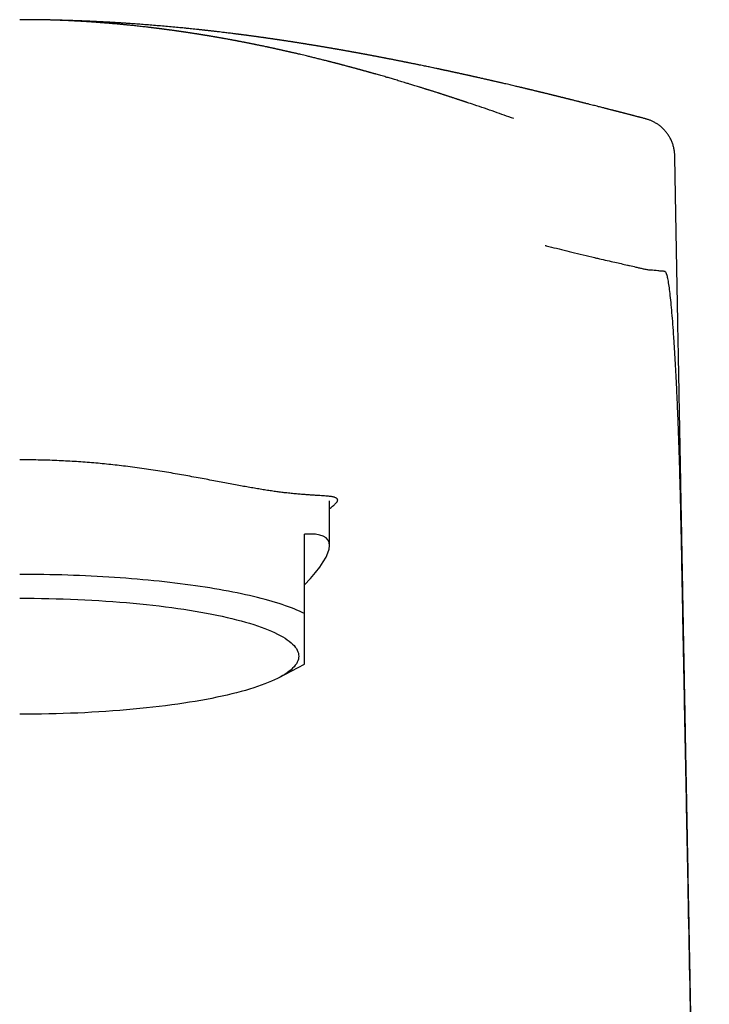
# Model space of a CAD drawing. Header units: millimetres. Extents: x 8 to 719, y 12 to 786.
# Tile 21 of 26: x 315 to 341, y 650 to 688. Entities that reach past the tile are written whole.
import ezdxf

# ---------------------------------------------------------------- set-up
doc = ezdxf.new("R2010")
doc.units = ezdxf.units.MM

msp = doc.modelspace()

# ---------------------------------------------------------------- linework, layer by layer
at = {"color": 7, "linetype": 'Continuous', "lineweight": 30}
for p, q in [((339.034, 684.501), (339.034, 684.501)), ((340.149, 683.079), (340.148, 683.079)), ((326.849, 668.076), (326.849, 669.792)), ((325.889, 665.461), (325.889, 668.509)), ((324.909, 662.994), (325.889, 663.508))]:
    msp.add_line(p, q, dxfattribs=at)
at = {"color": 7, "linetype": 'Continuous', "lineweight": 30, "flags": 128}
for points in [[(325.889, 665.461), (325.795, 665.505), (325.698, 665.549), (325.596, 665.592), (325.491, 665.635), (325.381, 665.678), (325.268, 665.72), (325.151, 665.762), (325.029, 665.803), (324.904, 665.843), (324.775, 665.883), (324.643, 665.923), (324.506, 665.962), (324.367, 666.001), (324.223, 666.039), (324.076, 666.076), (323.926, 666.113), (323.772, 666.149), (323.614, 666.184), (323.454, 666.219), (323.29, 666.253), (323.123, 666.287), (322.953, 666.32), (322.78, 666.352), (322.604, 666.383), (322.425, 666.414), (322.243, 666.444), (322.059, 666.473), (321.871, 666.502), (321.682, 666.53), (321.489, 666.557), (321.294, 666.583), (321.097, 666.608), (320.897, 666.633), (320.695, 666.657), (320.491, 666.68), (320.285, 666.702), (320.076, 666.723), (319.866, 666.743), (319.654, 666.763), (319.44, 666.782), (319.224, 666.8), (319.007, 666.817), (318.788, 666.833), (318.568, 666.848), (318.346, 666.862), (318.123, 666.876), (317.899, 666.888), (317.674, 666.9), (317.448, 666.911), (317.22, 666.92), (316.992, 666.929), (316.763, 666.937), (316.534, 666.944), (316.303, 666.95), (316.072, 666.955), (315.841, 666.96), (315.61, 666.963), (315.378, 666.965), (315.146, 666.967), (314.914, 666.967)], [(314.914, 666.052), (315.195, 666.051), (315.476, 666.049), (315.757, 666.045), (316.037, 666.039), (316.317, 666.032), (316.595, 666.024), (316.873, 666.014), (317.149, 666.003), (317.423, 665.99), (317.696, 665.975), (317.967, 665.96), (318.236, 665.942), (318.502, 665.923), (318.766, 665.903), (319.027, 665.881), (319.286, 665.858), (319.542, 665.834), (319.794, 665.808), (320.043, 665.781), (320.289, 665.752), (320.53, 665.722), (320.769, 665.691), (321.003, 665.659), (321.232, 665.625), (321.458, 665.59), (321.679, 665.554), (321.895, 665.516), (322.107, 665.478), (322.313, 665.438), (322.515, 665.397), (322.711, 665.355), (322.902, 665.312), (323.088, 665.268), (323.268, 665.223), (323.442, 665.177), (323.611, 665.13), (323.773, 665.083), (323.929, 665.034), (324.08, 664.984), (324.223, 664.934), (324.361, 664.883), (324.492, 664.831), (324.616, 664.779), (324.734, 664.726), (324.845, 664.672), (324.95, 664.618), (325.047, 664.563), (325.137, 664.507), (325.221, 664.451), (325.297, 664.395), (325.367, 664.338), (325.429, 664.281), (325.484, 664.224), (325.531, 664.166), (325.572, 664.108), (325.605, 664.05), (325.63, 663.992), (325.649, 663.934), (325.66, 663.875), (325.664, 663.817)], [(325.664, 663.817), (325.66, 663.758), (325.649, 663.7), (325.63, 663.641), (325.605, 663.583), (325.572, 663.525), (325.531, 663.467), (325.484, 663.409), (325.429, 663.352), (325.367, 663.295), (325.297, 663.238), (325.221, 663.182), (325.137, 663.126), (325.047, 663.07), (324.95, 663.016), (324.845, 662.961), (324.734, 662.907), (324.616, 662.854), (324.492, 662.802), (324.361, 662.75), (324.223, 662.699), (324.08, 662.649), (323.929, 662.599), (323.773, 662.551), (323.611, 662.503), (323.442, 662.456), (323.268, 662.41), (323.088, 662.365), (322.902, 662.321), (322.711, 662.278), (322.515, 662.236), (322.313, 662.195), (322.107, 662.156), (321.895, 662.117), (321.679, 662.08), (321.458, 662.043), (321.232, 662.008), (321.003, 661.975), (320.769, 661.942), (320.53, 661.911), (320.289, 661.881), (320.043, 661.852), (319.794, 661.825), (319.542, 661.799), (319.286, 661.775), (319.027, 661.752), (318.766, 661.73), (318.502, 661.71), (318.236, 661.691), (317.967, 661.674), (317.696, 661.658), (317.423, 661.643), (317.149, 661.63), (316.873, 661.619), (316.595, 661.609), (316.317, 661.601), (316.037, 661.594), (315.757, 661.588), (315.476, 661.585), (315.195, 661.582), (314.914, 661.582)]]:
    msp.add_lwpolyline(points, dxfattribs=at)
at = {"color": 7, "linetype": 'Continuous', "lineweight": 30}
msp.add_ellipse((314.914, 661.336), major_axis=(11.886, 6.938), ratio=0.156367, start_param=5.788338, end_param=6.595991, dxfattribs=at)
for points, knots in [([(332.153, 685.132), (332.144, 685.135), (332.127, 685.141), (332.103, 685.149), (332.081, 685.156), (332.058, 685.164), (332.033, 685.172), (332.003, 685.182), (331.969, 685.193), (331.93, 685.206), (331.89, 685.219), (331.854, 685.231), (331.826, 685.241), (331.799, 685.249), (331.769, 685.259), (331.734, 685.271), (331.693, 685.284), (331.651, 685.298), (331.612, 685.311), (331.579, 685.321), (331.548, 685.332), (331.515, 685.343), (331.479, 685.354), (331.441, 685.367), (331.406, 685.378), (331.374, 685.388), (331.348, 685.397), (331.323, 685.405), (331.295, 685.414), (331.261, 685.425), (331.219, 685.438), (331.174, 685.453), (331.132, 685.466), (331.098, 685.477), (331.065, 685.488), (331.026, 685.5), (330.978, 685.516), (330.924, 685.533), (330.873, 685.549), (330.833, 685.562), (330.797, 685.573), (330.763, 685.584), (330.724, 685.596), (330.682, 685.61), (330.638, 685.623), (330.595, 685.637), (330.552, 685.65), (330.508, 685.664), (330.459, 685.679), (330.406, 685.696), (330.357, 685.711), (330.301, 685.729), (330.229, 685.751), (330.144, 685.777), (330.06, 685.803), (329.974, 685.829), (329.89, 685.855), (329.806, 685.88), (329.696, 685.913), (329.547, 685.958), (329.365, 686.012), (329.19, 686.064), (329.015, 686.115), (328.835, 686.167), (328.699, 686.205), (328.618, 686.229), (328.589, 686.237), (328.56, 686.245), (328.528, 686.254), (328.49, 686.265), (328.449, 686.276), (328.412, 686.287), (328.381, 686.295), (328.355, 686.303), (328.33, 686.31), (328.302, 686.318), (328.268, 686.327), (328.227, 686.338), (328.186, 686.35), (328.149, 686.36), (328.118, 686.368), (328.09, 686.376), (328.06, 686.384), (328.028, 686.393), (327.994, 686.403), (327.961, 686.412), (327.931, 686.42), (327.904, 686.427), (327.876, 686.435), (327.845, 686.443), (327.808, 686.453), (327.766, 686.465), (327.726, 686.475), (327.693, 686.484), (327.668, 686.491), (327.645, 686.497), (327.62, 686.504), (327.589, 686.512), (327.548, 686.523), (327.497, 686.537), (327.446, 686.55), (327.397, 686.563), (327.355, 686.574), (327.319, 686.584), (327.282, 686.594), (327.241, 686.604), (327.198, 686.616), (327.157, 686.626), (327.123, 686.635), (327.094, 686.643), (327.064, 686.65), (327.03, 686.659), (326.989, 686.67), (326.947, 686.68), (326.911, 686.69), (326.88, 686.698), (326.849, 686.706), (326.814, 686.714), (326.774, 686.725), (326.722, 686.738), (326.664, 686.752), (326.598, 686.769), (326.53, 686.786), (326.462, 686.803), (326.395, 686.82), (326.326, 686.837), (326.249, 686.856), (326.155, 686.879), (326.057, 686.902), (325.953, 686.927), (325.854, 686.951), (325.754, 686.975), (325.672, 686.994), (325.609, 687.009), (325.563, 687.02), (325.519, 687.03), (325.48, 687.039), (325.447, 687.046), (325.418, 687.053), (325.39, 687.059), (325.36, 687.066), (325.325, 687.074), (325.286, 687.083), (325.247, 687.092), (325.213, 687.1), (325.181, 687.107), (325.149, 687.114), (325.112, 687.123), (325.068, 687.132), (325.023, 687.142), (324.984, 687.151), (324.951, 687.158), (324.922, 687.165), (324.893, 687.171), (324.861, 687.178), (324.823, 687.187), (324.785, 687.195), (324.753, 687.202), (324.727, 687.208), (324.701, 687.213), (324.672, 687.219), (324.638, 687.227), (324.599, 687.235), (324.558, 687.244), (324.521, 687.252), (324.483, 687.26), (324.438, 687.269), (324.383, 687.281), (324.327, 687.293), (324.279, 687.303), (324.239, 687.311), (324.196, 687.32), (324.15, 687.33), (324.101, 687.34), (324.057, 687.349), (324.018, 687.357), (323.981, 687.364), (323.938, 687.373), (323.892, 687.382), (323.847, 687.391), (323.809, 687.399), (323.778, 687.405), (323.748, 687.411), (323.716, 687.417), (323.678, 687.425), (323.638, 687.433), (323.602, 687.44), (323.572, 687.446), (323.546, 687.451), (323.52, 687.456), (323.492, 687.461), (323.458, 687.468), (323.42, 687.475), (323.382, 687.482), (323.347, 687.489), (323.318, 687.495), (323.288, 687.5), (323.256, 687.506), (323.22, 687.513), (323.181, 687.52), (323.142, 687.528), (323.104, 687.535), (323.067, 687.541), (323.027, 687.549), (322.982, 687.557), (322.929, 687.567), (322.872, 687.577), (322.816, 687.587), (322.766, 687.596), (322.722, 687.604), (322.676, 687.612), (322.624, 687.621), (322.576, 687.63), (322.537, 687.636), (322.509, 687.641), (322.484, 687.646), (322.458, 687.65), (322.429, 687.655), (322.394, 687.661), (322.356, 687.668), (322.318, 687.674), (322.283, 687.68), (322.252, 687.685), (322.222, 687.69), (322.189, 687.696), (322.152, 687.702), (322.113, 687.708), (322.076, 687.714), (322.046, 687.719), (322.02, 687.724), (321.995, 687.728), (321.97, 687.732), (321.941, 687.736), (321.908, 687.742), (321.869, 687.748), (321.832, 687.754), (321.797, 687.759), (321.766, 687.764), (321.736, 687.769), (321.703, 687.774), (321.662, 687.781), (321.615, 687.788), (321.569, 687.795), (321.531, 687.801), (321.5, 687.806), (321.473, 687.81), (321.445, 687.814), (321.413, 687.819), (321.375, 687.825), (321.335, 687.83), (321.301, 687.836), (321.273, 687.84), (321.249, 687.843), (321.228, 687.846), (321.205, 687.85), (321.18, 687.853), (321.15, 687.858), (321.114, 687.863), (321.078, 687.868), (321.044, 687.873), (321.014, 687.877), (320.985, 687.881), (320.957, 687.885), (320.925, 687.89), (320.885, 687.895), (320.84, 687.902), (320.798, 687.907), (320.765, 687.912), (320.738, 687.916), (320.714, 687.919), (320.687, 687.923), (320.654, 687.927), (320.614, 687.932), (320.574, 687.938), (320.538, 687.942), (320.51, 687.946), (320.486, 687.949), (320.462, 687.952), (320.435, 687.956), (320.404, 687.96), (320.365, 687.965), (320.325, 687.97), (320.288, 687.975), (320.258, 687.979), (320.229, 687.982), (320.2, 687.986), (320.164, 687.99), (320.122, 687.996), (320.076, 688.001), (320.034, 688.006), (319.998, 688.011), (319.965, 688.015), (319.929, 688.019), (319.889, 688.024), (319.845, 688.029), (319.784, 688.036), (319.702, 688.045), (319.601, 688.057), (319.496, 688.068), (319.391, 688.08), (319.291, 688.09), (319.199, 688.1), (319.122, 688.108), (319.06, 688.114), (319.007, 688.119), (318.951, 688.125), (318.89, 688.131), (318.829, 688.136), (318.773, 688.142), (318.713, 688.147), (318.642, 688.154), (318.568, 688.161), (318.494, 688.167), (318.419, 688.173), (318.345, 688.18), (318.281, 688.185), (318.224, 688.19), (318.17, 688.194), (318.117, 688.198), (318.071, 688.202), (318.027, 688.205), (317.975, 688.209), (317.923, 688.213), (317.875, 688.217), (317.838, 688.219), (317.807, 688.222), (317.776, 688.224), (317.744, 688.226), (317.708, 688.229), (317.671, 688.231), (317.636, 688.233), (317.606, 688.236), (317.579, 688.237), (317.551, 688.239), (317.52, 688.241), (317.481, 688.244), (317.436, 688.247), (317.388, 688.25), (317.347, 688.252), (317.301, 688.255), (317.239, 688.258), (317.159, 688.263), (317.08, 688.267), (317.004, 688.271), (316.925, 688.275), (316.845, 688.279), (316.768, 688.283), (316.693, 688.286), (316.617, 688.289), (316.547, 688.292), (316.48, 688.295), (316.409, 688.298), (316.336, 688.3), (316.266, 688.302), (316.207, 688.304), (316.148, 688.306), (316.092, 688.308), (316.041, 688.309), (315.995, 688.31), (315.95, 688.311), (315.899, 688.312), (315.846, 688.313), (315.798, 688.314), (315.76, 688.315), (315.726, 688.315), (315.692, 688.316), (315.654, 688.317), (315.61, 688.317), (315.564, 688.318), (315.52, 688.318), (315.483, 688.318), (315.45, 688.319), (315.416, 688.319), (315.377, 688.319), (315.333, 688.319), (315.287, 688.319), (315.244, 688.32), (315.209, 688.32), (315.177, 688.319), (315.146, 688.319), (315.111, 688.319), (315.034, 688.319), (314.968, 688.318), (314.914, 688.318)], [0, 0, 0, 0, 0.001667, 0.003014, 0.00427, 0.005658, 0.007179, 0.008909, 0.010978, 0.013387, 0.016011, 0.018189, 0.019824, 0.021223, 0.023058, 0.02514, 0.027615, 0.030375, 0.032721, 0.034516, 0.036296, 0.038232, 0.040555, 0.042739, 0.045006, 0.046889, 0.048374, 0.049694, 0.051407, 0.053299, 0.055832, 0.058858, 0.061378, 0.063282, 0.065021, 0.067239, 0.070209, 0.073757, 0.076763, 0.079298, 0.081059, 0.08303, 0.08545, 0.088043, 0.090518, 0.093356, 0.095669, 0.098184, 0.101196, 0.104451, 0.107563, 0.109974, 0.114452, 0.120438, 0.125079, 0.129409, 0.135772, 0.14009, 0.14427, 0.155385, 0.166567, 0.176568, 0.186461, 0.197671, 0.208501, 0.210403, 0.212119, 0.213676, 0.21549, 0.217826, 0.220428, 0.222654, 0.224352, 0.225897, 0.227335, 0.228845, 0.230833, 0.233302, 0.236047, 0.238132, 0.239852, 0.241462, 0.243223, 0.245004, 0.24714, 0.24924, 0.250985, 0.252376, 0.254012, 0.255834, 0.257944, 0.260525, 0.263287, 0.265033, 0.266384, 0.267679, 0.269106, 0.270665, 0.273299, 0.27635, 0.279575, 0.282418, 0.284875, 0.286994, 0.288846, 0.291323, 0.294175, 0.29656, 0.298469, 0.300152, 0.301724, 0.303705, 0.306239, 0.308912, 0.311012, 0.312644, 0.31441, 0.316416, 0.318794, 0.321551, 0.325512, 0.328929, 0.333258, 0.337491, 0.340763, 0.345135, 0.349505, 0.354388, 0.361529, 0.366673, 0.372658, 0.378827, 0.384282, 0.386955, 0.389864, 0.392447, 0.394651, 0.396545, 0.398249, 0.39977, 0.401393, 0.403524, 0.405965, 0.4082, 0.410203, 0.411996, 0.413727, 0.415799, 0.418556, 0.421391, 0.423614, 0.425428, 0.42717, 0.42861, 0.430489, 0.43283, 0.435166, 0.437034, 0.438449, 0.439806, 0.441531, 0.443458, 0.445736, 0.448313, 0.450549, 0.452282, 0.454976, 0.458312, 0.461934, 0.464603, 0.466695, 0.468998, 0.47192, 0.474815, 0.477428, 0.47967, 0.481522, 0.483967, 0.486991, 0.489634, 0.491747, 0.493604, 0.495064, 0.496852, 0.499119, 0.501661, 0.503782, 0.505424, 0.506882, 0.508314, 0.509872, 0.511802, 0.51415, 0.516533, 0.518452, 0.520064, 0.521713, 0.523551, 0.525609, 0.527925, 0.530355, 0.532364, 0.534471, 0.536713, 0.539304, 0.542345, 0.545884, 0.549189, 0.552051, 0.554481, 0.556823, 0.560011, 0.563357, 0.565143, 0.566743, 0.568214, 0.569565, 0.571161, 0.573192, 0.575588, 0.577723, 0.579834, 0.581572, 0.583197, 0.584936, 0.587249, 0.589593, 0.591749, 0.5935, 0.594881, 0.596252, 0.597712, 0.599252, 0.601182, 0.603515, 0.605818, 0.607682, 0.609476, 0.61117, 0.612921, 0.615168, 0.618138, 0.620972, 0.623088, 0.62473, 0.626379, 0.627762, 0.629556, 0.631828, 0.634303, 0.636324, 0.637839, 0.63909, 0.64034, 0.64159, 0.642929, 0.644666, 0.6468, 0.649031, 0.650874, 0.652694, 0.654239, 0.655737, 0.657494, 0.659828, 0.662671, 0.665155, 0.667048, 0.668376, 0.66975, 0.671191, 0.673027, 0.675379, 0.67797, 0.679972, 0.681511, 0.682821, 0.684176, 0.685579, 0.687369, 0.689615, 0.692162, 0.694304, 0.695955, 0.697359, 0.699131, 0.701084, 0.703502, 0.70636, 0.708884, 0.710768, 0.71254, 0.714533, 0.716799, 0.719415, 0.722107, 0.72725, 0.733508, 0.739386, 0.745223, 0.751468, 0.756584, 0.760942, 0.764513, 0.767288, 0.770005, 0.773999, 0.777804, 0.780463, 0.783452, 0.788096, 0.792624, 0.796171, 0.800756, 0.805303, 0.808833, 0.811669, 0.815089, 0.818105, 0.82068, 0.82291, 0.825712, 0.829399, 0.83191, 0.833885, 0.835638, 0.837258, 0.839188, 0.841112, 0.843361, 0.845418, 0.847114, 0.84846, 0.850089, 0.851814, 0.853874, 0.856607, 0.859621, 0.861968, 0.863713, 0.867388, 0.872551, 0.877337, 0.880919, 0.885498, 0.890799, 0.89445, 0.898686, 0.903504, 0.907391, 0.910706, 0.914844, 0.919637, 0.923139, 0.926662, 0.929689, 0.933164, 0.936202, 0.938493, 0.940965, 0.94385, 0.947231, 0.949904, 0.952046, 0.953792, 0.955699, 0.957833, 0.960293, 0.963102, 0.965694, 0.967727, 0.969467, 0.97138, 0.973513, 0.97606, 0.978982, 0.981359, 0.983273, 0.984959, 0.986772, 0.988714, 0.99078, 1, 1, 1, 1]), ([(339.034, 684.501), (339.023, 684.505), (338.997, 684.511), (338.955, 684.523), (338.906, 684.535), (338.86, 684.548), (338.821, 684.558), (338.787, 684.567), (338.752, 684.576), (338.711, 684.587), (338.667, 684.598), (338.621, 684.61), (338.578, 684.622), (338.541, 684.631), (338.506, 684.64), (338.471, 684.65), (338.429, 684.66), (338.382, 684.672), (338.334, 684.685), (338.291, 684.696), (338.258, 684.705), (338.231, 684.712), (338.206, 684.718), (338.179, 684.725), (338.149, 684.733), (338.115, 684.741), (338.077, 684.751), (338.04, 684.761), (338.006, 684.769), (337.977, 684.777), (337.949, 684.784), (337.918, 684.792), (337.884, 684.801), (337.851, 684.809), (337.82, 684.817), (337.793, 684.824), (337.767, 684.831), (337.738, 684.838), (337.696, 684.849), (337.648, 684.861), (337.598, 684.874), (337.553, 684.885), (337.481, 684.904), (337.394, 684.926), (337.299, 684.95), (337.206, 684.974), (337.114, 684.997), (337.013, 685.023), (336.914, 685.048), (336.817, 685.072), (336.74, 685.092), (336.683, 685.106), (336.638, 685.118), (336.591, 685.129), (336.549, 685.14), (336.513, 685.149), (336.48, 685.157), (336.447, 685.166), (336.407, 685.176), (336.357, 685.188), (336.301, 685.202), (336.246, 685.216), (336.197, 685.228), (336.157, 685.239), (336.122, 685.247), (336.091, 685.255), (336.056, 685.264), (336.016, 685.274), (335.975, 685.284), (335.938, 685.293), (335.904, 685.302), (335.87, 685.31), (335.831, 685.32), (335.789, 685.33), (335.75, 685.34), (335.717, 685.348), (335.688, 685.355), (335.657, 685.363), (335.623, 685.371), (335.592, 685.379), (335.566, 685.385), (335.544, 685.391), (335.522, 685.396), (335.497, 685.402), (335.467, 685.41), (335.431, 685.419), (335.389, 685.429), (335.348, 685.439), (335.312, 685.448), (335.28, 685.456), (335.248, 685.464), (335.21, 685.473), (335.168, 685.483), (335.128, 685.493), (335.095, 685.501), (335.067, 685.508), (335.039, 685.515), (335.006, 685.523), (334.972, 685.531), (334.943, 685.538), (334.917, 685.544), (334.892, 685.55), (334.865, 685.557), (334.833, 685.564), (334.794, 685.574), (334.75, 685.585), (334.706, 685.595), (334.67, 685.604), (334.64, 685.611), (334.612, 685.618), (334.582, 685.625), (334.547, 685.633), (334.511, 685.642), (334.476, 685.65), (334.446, 685.657), (334.415, 685.665), (334.38, 685.673), (334.342, 685.682), (334.304, 685.691), (334.271, 685.699), (334.239, 685.707), (334.203, 685.715), (334.137, 685.731), (334.053, 685.751), (333.947, 685.775), (333.854, 685.797), (333.752, 685.821), (333.656, 685.844), (333.57, 685.863), (333.502, 685.879), (333.451, 685.891), (333.405, 685.902), (333.36, 685.912), (333.307, 685.924), (333.251, 685.937), (333.199, 685.949), (333.157, 685.959), (333.121, 685.967), (333.088, 685.975), (333.048, 685.983), (332.998, 685.995), (332.943, 686.007), (332.882, 686.021), (332.82, 686.035), (332.758, 686.049), (332.697, 686.063), (332.636, 686.077), (332.581, 686.089), (332.536, 686.099), (332.5, 686.107), (332.458, 686.116), (332.414, 686.126), (332.372, 686.136), (332.337, 686.144), (332.306, 686.15), (332.275, 686.157), (332.241, 686.165), (332.209, 686.172), (332.182, 686.178), (332.157, 686.183), (332.133, 686.189), (332.104, 686.195), (332.07, 686.202), (332.032, 686.211), (331.996, 686.219), (331.964, 686.226), (331.932, 686.233), (331.895, 686.241), (331.853, 686.25), (331.813, 686.259), (331.778, 686.266), (331.748, 686.273), (331.718, 686.279), (331.682, 686.287), (331.643, 686.296), (331.607, 686.303), (331.576, 686.31), (331.549, 686.316), (331.522, 686.322), (331.491, 686.328), (331.455, 686.336), (331.415, 686.345), (331.375, 686.353), (331.339, 686.361), (331.31, 686.367), (331.286, 686.372), (331.263, 686.377), (331.24, 686.382), (331.212, 686.388), (331.179, 686.395), (331.143, 686.403), (331.11, 686.41), (331.082, 686.416), (331.054, 686.422), (331.024, 686.428), (330.971, 686.439), (330.904, 686.453), (330.816, 686.472), (330.733, 686.489), (330.644, 686.508), (330.56, 686.525), (330.465, 686.545), (330.385, 686.561), (330.316, 686.575), (330.265, 686.586), (330.208, 686.597), (330.15, 686.609), (330.093, 686.621), (330.037, 686.632), (329.979, 686.644), (329.931, 686.654), (329.895, 686.661), (329.868, 686.666), (329.836, 686.673), (329.8, 686.68), (329.763, 686.687), (329.73, 686.694), (329.7, 686.7), (329.669, 686.706), (329.632, 686.713), (329.586, 686.723), (329.538, 686.732), (329.491, 686.742), (329.448, 686.75), (329.405, 686.758), (329.36, 686.767), (329.314, 686.777), (329.268, 686.785), (329.228, 686.793), (329.194, 686.8), (329.165, 686.806), (329.133, 686.812), (329.096, 686.819), (329.056, 686.827), (329.018, 686.834), (328.985, 686.841), (328.956, 686.846), (328.927, 686.852), (328.894, 686.858), (328.856, 686.865), (328.815, 686.873), (328.78, 686.88), (328.752, 686.885), (328.728, 686.89), (328.703, 686.894), (328.676, 686.9), (328.642, 686.906), (328.603, 686.913), (328.566, 686.921), (328.532, 686.927), (328.501, 686.933), (328.471, 686.938), (328.438, 686.945), (328.4, 686.952), (328.363, 686.959), (328.329, 686.965), (328.299, 686.971), (328.271, 686.976), (328.241, 686.982), (328.204, 686.988), (328.162, 686.996), (328.121, 687.004), (328.087, 687.01), (328.059, 687.015), (328.033, 687.02), (328.004, 687.025), (327.97, 687.032), (327.931, 687.039), (327.894, 687.045), (327.862, 687.051), (327.836, 687.056), (327.813, 687.06), (327.788, 687.065), (327.759, 687.07), (327.724, 687.076), (327.687, 687.083), (327.653, 687.089), (327.625, 687.094), (327.599, 687.099), (327.575, 687.103), (327.547, 687.108), (327.512, 687.114), (327.472, 687.121), (327.433, 687.128), (327.4, 687.134), (327.372, 687.139), (327.347, 687.144), (327.32, 687.148), (327.288, 687.154), (327.25, 687.161), (327.211, 687.167), (327.176, 687.174), (327.144, 687.179), (327.114, 687.184), (327.083, 687.19), (327.046, 687.196), (327.005, 687.203), (326.963, 687.21), (326.926, 687.217), (326.891, 687.223), (326.854, 687.229), (326.809, 687.237), (326.76, 687.245), (326.71, 687.254), (326.662, 687.262), (326.613, 687.27), (326.556, 687.28), (326.494, 687.29), (326.435, 687.3), (326.387, 687.308), (326.348, 687.315), (326.31, 687.321), (326.267, 687.328), (326.223, 687.335), (326.183, 687.342), (326.152, 687.347), (326.125, 687.351), (326.097, 687.356), (326.064, 687.361), (326.025, 687.367), (325.985, 687.374), (325.95, 687.379), (325.92, 687.384), (325.892, 687.389), (325.861, 687.394), (325.826, 687.399), (325.786, 687.406), (325.74, 687.413), (325.695, 687.42), (325.651, 687.427), (325.607, 687.434), (325.558, 687.441), (325.505, 687.45), (325.456, 687.457), (325.416, 687.464), (325.383, 687.469), (325.35, 687.474), (325.312, 687.48), (325.269, 687.486), (325.225, 687.493), (325.185, 687.499), (325.151, 687.504), (325.122, 687.509), (325.088, 687.514), (325.048, 687.52), (325.003, 687.526), (324.961, 687.533), (324.925, 687.538), (324.895, 687.542), (324.865, 687.547), (324.828, 687.552), (324.782, 687.559), (324.731, 687.567), (324.683, 687.574), (324.641, 687.58), (324.603, 687.585), (324.567, 687.59), (324.529, 687.596), (324.488, 687.602), (324.447, 687.607), (324.411, 687.613), (324.38, 687.617), (324.351, 687.621), (324.319, 687.626), (324.28, 687.631), (324.237, 687.637), (324.195, 687.643), (324.16, 687.648), (324.13, 687.652), (324.1, 687.656), (324.064, 687.661), (324.02, 687.667), (323.972, 687.674), (323.927, 687.68), (323.887, 687.685), (323.851, 687.69), (323.814, 687.695), (323.775, 687.7), (323.732, 687.706), (323.689, 687.712), (323.649, 687.717), (323.614, 687.722), (323.584, 687.726), (323.555, 687.729), (323.522, 687.734), (323.484, 687.739), (323.444, 687.744), (323.407, 687.749), (323.376, 687.753), (323.348, 687.756), (323.32, 687.76), (323.288, 687.764), (323.249, 687.769), (323.208, 687.774), (323.151, 687.781), (323.081, 687.79), (322.989, 687.801), (322.898, 687.812), (322.808, 687.823), (322.716, 687.834), (322.626, 687.845), (322.533, 687.856), (322.459, 687.865), (322.394, 687.872), (322.346, 687.878), (322.304, 687.882), (322.263, 687.887), (322.223, 687.892), (322.181, 687.896), (322.139, 687.901), (322.098, 687.906), (322.063, 687.909), (322.03, 687.913), (321.995, 687.917), (321.951, 687.922), (321.899, 687.927), (321.846, 687.933), (321.799, 687.938), (321.759, 687.942), (321.691, 687.949), (321.6, 687.959), (321.485, 687.971), (321.369, 687.983), (321.257, 687.994), (321.093, 688.01), (320.882, 688.03), (320.615, 688.055), (320.344, 688.078), (320.074, 688.101), (319.809, 688.122), (319.549, 688.142), (319.292, 688.161), (319.103, 688.173), (318.98, 688.182), (318.923, 688.185), (318.868, 688.189), (318.82, 688.192), (318.777, 688.195), (318.739, 688.197), (318.701, 688.199), (318.661, 688.202), (318.617, 688.205), (318.57, 688.207), (318.527, 688.21), (318.486, 688.212), (318.446, 688.215), (318.403, 688.217), (318.355, 688.22), (318.3, 688.223), (318.241, 688.226), (318.184, 688.229), (318.135, 688.232), (318.092, 688.234), (318.052, 688.236), (318.009, 688.238), (317.96, 688.241), (317.905, 688.243), (317.852, 688.246), (317.805, 688.248), (317.764, 688.25), (317.727, 688.252), (317.687, 688.254), (317.642, 688.256), (317.59, 688.258), (317.536, 688.261), (317.484, 688.263), (317.439, 688.265), (317.399, 688.266), (317.356, 688.268), (317.306, 688.27), (317.245, 688.272), (317.178, 688.275), (317.114, 688.277), (317.057, 688.279), (317.007, 688.281), (316.955, 688.283), (316.897, 688.285), (316.832, 688.287), (316.766, 688.289), (316.707, 688.291), (316.654, 688.292), (316.604, 688.294), (316.548, 688.295), (316.484, 688.297), (316.419, 688.298), (316.363, 688.3), (316.329, 688.301), (316.313, 688.301), (316.311, 688.301)], [0, 0, 0, 0, 0.0015272, 0.0034026, 0.005742, 0.0079924, 0.009622, 0.0110545, 0.0125226, 0.0143609, 0.0164512, 0.0185464, 0.0205305, 0.0221819, 0.0235846, 0.0251719, 0.0269545, 0.0291513, 0.031541, 0.0334272, 0.0349117, 0.0359771, 0.0371069, 0.0382861, 0.0396279, 0.0411473, 0.0428474, 0.0446846, 0.0462414, 0.0474138, 0.0485376, 0.0499621, 0.0516068, 0.0531212, 0.0544666, 0.0556856, 0.0567968, 0.0579934, 0.0595865, 0.0624241, 0.0643709, 0.066245, 0.0685542, 0.0739791, 0.0778477, 0.081336, 0.0863344, 0.0902696, 0.0948201, 0.0996322, 0.1032502, 0.1051162, 0.1072013, 0.1093829, 0.1113215, 0.1128432, 0.1142641, 0.1157175, 0.1173423, 0.1196871, 0.1223657, 0.1249335, 0.1270828, 0.1290118, 0.130345, 0.1317086, 0.1332326, 0.1351035, 0.1370839, 0.1387017, 0.1400731, 0.1416321, 0.1433308, 0.1453106, 0.1472224, 0.1486277, 0.14972, 0.1511183, 0.1527808, 0.1542343, 0.1553467, 0.1562263, 0.1572045, 0.1583046, 0.1596209, 0.1612321, 0.1631514, 0.1652005, 0.1668032, 0.1679618, 0.1694346, 0.1711596, 0.1730419, 0.174973, 0.1765233, 0.1775183, 0.1787579, 0.1803026, 0.1819291, 0.1832207, 0.1843026, 0.1853555, 0.1865566, 0.1879372, 0.189662, 0.1917545, 0.1939111, 0.1954524, 0.1966589, 0.1978949, 0.1992083, 0.2007212, 0.2024654, 0.2040964, 0.2053782, 0.206561, 0.2081551, 0.210071, 0.2116966, 0.2131518, 0.2145479, 0.2160408, 0.2178777, 0.2234595, 0.2272161, 0.2319791, 0.2359382, 0.2408723, 0.24482, 0.2473713, 0.2499573, 0.2516889, 0.2535681, 0.2559028, 0.2587972, 0.2610391, 0.2628685, 0.2643943, 0.2657313, 0.2674015, 0.2696068, 0.272421, 0.2747267, 0.2777951, 0.280715, 0.2829275, 0.2859173, 0.2889332, 0.2903062, 0.2918795, 0.293738, 0.2958163, 0.2978187, 0.2993558, 0.300462, 0.301868, 0.3035085, 0.3049612, 0.3061507, 0.3071755, 0.3082112, 0.3094526, 0.3109436, 0.3127532, 0.3144886, 0.315831, 0.316982, 0.3187205, 0.3207402, 0.3225565, 0.3241345, 0.3253795, 0.3265763, 0.328159, 0.3300956, 0.3317693, 0.3330117, 0.334139, 0.335332, 0.3366891, 0.3382675, 0.3400751, 0.341987, 0.3436363, 0.3448222, 0.3458685, 0.3468586, 0.3478119, 0.3490067, 0.3505339, 0.3522423, 0.3537724, 0.3549047, 0.3560468, 0.3574183, 0.3589466, 0.3630297, 0.3663267, 0.3707676, 0.3739737, 0.3782486, 0.3818745, 0.3866174, 0.3888931, 0.3909518, 0.3934566, 0.3964639, 0.3986221, 0.4010407, 0.4038764, 0.4063074, 0.4074856, 0.408564, 0.4099457, 0.4116781, 0.4134034, 0.4147789, 0.4160399, 0.4173879, 0.4189363, 0.4208735, 0.423529, 0.4253605, 0.4270914, 0.4291396, 0.4310261, 0.4331593, 0.4352168, 0.4370281, 0.438451, 0.4397069, 0.4409681, 0.4426209, 0.4445608, 0.4462665, 0.4476929, 0.4489734, 0.4500923, 0.4514738, 0.4532977, 0.4552322, 0.4567621, 0.4579457, 0.4589805, 0.4599682, 0.461153, 0.4626546, 0.4644044, 0.4662598, 0.4676312, 0.4688959, 0.4702573, 0.4716187, 0.4733389, 0.4751605, 0.4766102, 0.4778421, 0.4790391, 0.4803036, 0.4818825, 0.4838844, 0.4858081, 0.4872567, 0.4884299, 0.4895284, 0.4907137, 0.4922083, 0.4940422, 0.4957813, 0.497136, 0.498198, 0.4991976, 0.5002265, 0.5014599, 0.5030207, 0.5048196, 0.5063487, 0.507528, 0.5085956, 0.5096621, 0.5107893, 0.5122984, 0.5142272, 0.5160489, 0.5174615, 0.5185816, 0.5196736, 0.5207789, 0.522167, 0.5239268, 0.525733, 0.5272314, 0.528623, 0.5299057, 0.5311637, 0.5327721, 0.5347463, 0.5365992, 0.5382034, 0.5396246, 0.5412244, 0.5431496, 0.5454614, 0.5476982, 0.5496959, 0.5517767, 0.5542335, 0.5570986, 0.5599176, 0.5620334, 0.5634604, 0.5650598, 0.5669902, 0.5691257, 0.5708516, 0.5721715, 0.5732688, 0.5743873, 0.5757975, 0.5776051, 0.5795094, 0.5810474, 0.5822566, 0.5835001, 0.5847194, 0.5862247, 0.5881188, 0.590017, 0.5922179, 0.5940839, 0.5958163, 0.5979915, 0.6004109, 0.6028097, 0.6043869, 0.6057098, 0.6071402, 0.6087486, 0.6106586, 0.6127952, 0.6145618, 0.6159017, 0.61717, 0.6184839, 0.6202445, 0.6224816, 0.624357, 0.6258255, 0.62712, 0.6283475, 0.6297357, 0.6320002, 0.6343455, 0.6364574, 0.6382448, 0.6398693, 0.6413579, 0.6430342, 0.6448622, 0.6467458, 0.64832, 0.6495881, 0.6508424, 0.6521571, 0.6537991, 0.6558618, 0.6577888, 0.6592787, 0.6604999, 0.6616963, 0.6632241, 0.665243, 0.6674814, 0.6694561, 0.671175, 0.6726578, 0.6742345, 0.6759419, 0.6778183, 0.6798157, 0.6816173, 0.6830434, 0.6843594, 0.6855436, 0.6868948, 0.6885832, 0.6905197, 0.6921683, 0.6934432, 0.6945627, 0.6957803, 0.6971186, 0.6988235, 0.7007767, 0.7025687, 0.706269, 0.7099315, 0.714563, 0.71808, 0.721712, 0.7265951, 0.7298461, 0.7338783, 0.7362247, 0.7383442, 0.7401355, 0.7417587, 0.7436419, 0.745342, 0.7472595, 0.7491548, 0.7506658, 0.751886, 0.7534225, 0.7552107, 0.7577055, 0.7601534, 0.7620967, 0.7637932, 0.7654442, 0.7709134, 0.7757599, 0.7803576, 0.7860518, 0.7903382, 0.8017452, 0.8134858, 0.8251862, 0.8369972, 0.8485946, 0.8597748, 0.8707948, 0.8820101, 0.8843069, 0.8868462, 0.8893881, 0.8914589, 0.8931672, 0.8948774, 0.896392, 0.8981401, 0.9000791, 0.9021839, 0.9041307, 0.9056879, 0.9075075, 0.9093364, 0.9113717, 0.9137382, 0.9165086, 0.9189972, 0.921081, 0.9229533, 0.9245851, 0.9263005, 0.9284925, 0.9310081, 0.9333571, 0.9353909, 0.9370834, 0.9386804, 0.9403166, 0.9422758, 0.9445361, 0.9470068, 0.9493435, 0.9512166, 0.9529139, 0.9545671, 0.9567481, 0.9593824, 0.962525, 0.9653917, 0.9677977, 0.9698678, 0.9719809, 0.9744966, 0.9774063, 0.9804728, 0.9829713, 0.9851743, 0.9872709, 0.9895136, 0.9924445, 0.995594, 0.9978995, 0.9997449, 1, 1, 1, 1]), ([(333.946, 684.514), (333.703, 684.6), (333.198, 684.781), (332.595, 684.985), (332.235, 685.104), (332.139, 685.136)], [0, 0, 0, 0, 0.405211, 0.841288, 1, 1, 1, 1]), ([(340.15, 683.079), (340.15, 683.079), (340.15, 683.103), (340.148, 683.151), (340.142, 683.222), (340.132, 683.292), (340.119, 683.362), (340.102, 683.43), (340.083, 683.498), (340.061, 683.564), (340.036, 683.628), (340.008, 683.692), (339.977, 683.753), (339.944, 683.813), (339.908, 683.871), (339.869, 683.927), (339.829, 683.98), (339.786, 684.032), (339.742, 684.081), (339.695, 684.128), (339.647, 684.173), (339.597, 684.215), (339.547, 684.255), (339.494, 684.292), (339.441, 684.326), (339.388, 684.358), (339.333, 684.387), (339.279, 684.414), (339.225, 684.437), (339.172, 684.458), (339.121, 684.476), (339.075, 684.49), (339.046, 684.498), (339.034, 684.501)], [0, 0, 0, 0, 0.0002651, 0.0370705, 0.0737101, 0.1101863, 0.1465005, 0.1826534, 0.218645, 0.2544747, 0.290141, 0.3256417, 0.3609739, 0.3961339, 0.431117, 0.4659175, 0.5005285, 0.5349419, 0.5691479, 0.6031347, 0.6368882, 0.670391, 0.7036212, 0.7365511, 0.7691442, 0.801351, 0.8331026, 0.8643005, 0.8948031, 0.9244106, 0.9528596, 0.979849, 1, 1, 1, 1]), ([(341.481, 613.865), (341.48, 613.909), (341.479, 614.005), (341.475, 614.155), (341.472, 614.318), (341.469, 614.487), (341.466, 614.646), (341.463, 614.795), (341.46, 614.93), (341.457, 615.064), (341.455, 615.191), (341.452, 615.306), (341.45, 615.411), (341.448, 615.501), (341.447, 615.579), (341.445, 615.647), (341.444, 615.713), (341.443, 615.782), (341.441, 615.855), (341.439, 615.957), (341.436, 616.093), (341.433, 616.266), (341.429, 616.452), (341.425, 616.653), (341.421, 616.868), (341.416, 617.096), (341.411, 617.331), (341.406, 617.573), (341.401, 617.819), (341.396, 618.077), (341.391, 618.347), (341.385, 618.629), (341.379, 618.91), (341.374, 619.19), (341.368, 619.467), (341.362, 619.754), (341.357, 620.047), (341.345, 620.635), (341.328, 621.476), (341.306, 622.569), (341.279, 623.904), (341.247, 625.524), (341.209, 627.433), (341.171, 629.356), (341.141, 630.846), (341.12, 631.899), (341.108, 632.512), (341.096, 633.125), (341.084, 633.735), (341.071, 634.392), (341.057, 635.091), (341.043, 635.831), (341.029, 636.556), (341.015, 637.267), (341.002, 637.958), (340.988, 638.631), (340.976, 639.285), (340.963, 639.925), (340.953, 640.463), (340.944, 640.904), (340.938, 641.251), (340.931, 641.592), (340.925, 641.929), (340.918, 642.261), (340.912, 642.588), (340.906, 642.874), (340.902, 643.115), (340.898, 643.31), (340.894, 643.491), (340.891, 643.66), (340.888, 643.815), (340.886, 643.956), (340.883, 644.085), (340.881, 644.197), (340.879, 644.294), (340.877, 644.377), (340.876, 644.449), (340.875, 644.511), (340.874, 644.568), (340.873, 644.625), (340.872, 644.685), (340.87, 644.774), (340.868, 644.895), (340.865, 645.051), (340.862, 645.19), (340.86, 645.309), (340.858, 645.408), (340.856, 645.515), (340.853, 645.631), (340.851, 645.756), (340.848, 645.899), (340.845, 646.06), (340.842, 646.243), (340.838, 646.437), (340.834, 646.65), (340.829, 646.883), (340.825, 647.135), (340.819, 647.402), (340.814, 647.684), (340.808, 647.98), (340.803, 648.285), (340.797, 648.597), (340.79, 648.917), (340.784, 649.249), (340.777, 649.595), (340.771, 649.953), (340.764, 650.325), (340.756, 650.709), (340.749, 651.107), (340.741, 651.517), (340.733, 651.938), (340.725, 652.369), (340.716, 652.81), (340.708, 653.264), (340.699, 653.736), (340.689, 654.227), (340.68, 654.737), (340.67, 655.26), (340.66, 655.797), (340.649, 656.348), (340.638, 656.912), (340.628, 657.472), (340.617, 658.029), (340.607, 658.582), (340.596, 659.145), (340.585, 659.72), (340.574, 660.307), (340.563, 660.904), (340.552, 661.513), (340.54, 662.134), (340.528, 662.765), (340.516, 663.408), (340.504, 664.063), (340.491, 664.715), (340.479, 665.366), (340.467, 666.014), (340.455, 666.672), (340.442, 667.34), (340.429, 668.032), (340.416, 668.749), (340.402, 669.49), (340.388, 670.243), (340.374, 671.007), (340.359, 671.783), (340.345, 672.554), (340.331, 673.321), (340.317, 674.084), (340.302, 674.856), (340.288, 675.639), (340.272, 676.462), (340.256, 677.328), (340.24, 678.237), (340.223, 679.159), (340.205, 680.093), (340.188, 681.039), (340.17, 681.998), (340.158, 682.68), (340.151, 683.041), (340.15, 683.079)], [0, 0, 0, 0, 0.00188, 0.00418, 0.006501, 0.008944, 0.011508, 0.013415, 0.015383, 0.017372, 0.019212, 0.020885, 0.02239, 0.023728, 0.024807, 0.025751, 0.026691, 0.027684, 0.028729, 0.029828, 0.032122, 0.034618, 0.037315, 0.040214, 0.043315, 0.046618, 0.050123, 0.053514, 0.057073, 0.060803, 0.064702, 0.06877, 0.073009, 0.076886, 0.080895, 0.085036, 0.089302, 0.093603, 0.110547, 0.125741, 0.140996, 0.168389, 0.195979, 0.223765, 0.251748, 0.260584, 0.269438, 0.278313, 0.287166, 0.295892, 0.306804, 0.317502, 0.327983, 0.33825, 0.3483, 0.357962, 0.367415, 0.376661, 0.385699, 0.39077, 0.395774, 0.400709, 0.405577, 0.410377, 0.415109, 0.419752, 0.422758, 0.425572, 0.428194, 0.430624, 0.432862, 0.434908, 0.436762, 0.438425, 0.439785, 0.440983, 0.442018, 0.44289, 0.443672, 0.444497, 0.445366, 0.446279, 0.448339, 0.450596, 0.453049, 0.454353, 0.455769, 0.457314, 0.45899, 0.460797, 0.462734, 0.465183, 0.467814, 0.470627, 0.47362, 0.477055, 0.480702, 0.48456, 0.488629, 0.492909, 0.497401, 0.501829, 0.506445, 0.511248, 0.516239, 0.521418, 0.526785, 0.532339, 0.538081, 0.544011, 0.550129, 0.55632, 0.562692, 0.569245, 0.575979, 0.583151, 0.590519, 0.59808, 0.605836, 0.613787, 0.621933, 0.630273, 0.638089, 0.646068, 0.654211, 0.662518, 0.670988, 0.679621, 0.688418, 0.697379, 0.706503, 0.71579, 0.725242, 0.734856, 0.744071, 0.753431, 0.762937, 0.772588, 0.782385, 0.792934, 0.803646, 0.814522, 0.825562, 0.836765, 0.848131, 0.858998, 0.87001, 0.881168, 0.89247, 0.903919, 0.916867, 0.929997, 0.943308, 0.9568, 0.970473, 0.984327, 0.998362, 1, 1, 1, 1]), ([(335.152, 679.628), (335.152, 679.628), (335.169, 679.624), (335.251, 679.604), (335.595, 679.518), (336.215, 679.365), (336.767, 679.233), (337.06, 679.163)], [0, 0, 0, 0, 0.000658, 0.026274, 0.128734, 0.538577, 1, 1, 1, 1]), ([(337.06, 679.163), (337.072, 679.16), (337.134, 679.146), (337.396, 679.084), (337.806, 678.99), (338.165, 678.91), (338.326, 678.874)], [0, 0, 0, 0, 0.0294288, 0.147144, 0.618005, 1, 1, 1, 1]), ([(338.326, 678.874), (338.327, 678.874), (338.333, 678.873), (338.36, 678.867), (338.468, 678.843), (338.616, 678.808), (338.791, 678.765), (338.93, 678.732), (339.069, 678.704), (339.161, 678.691), (339.207, 678.685)], [0, 0, 0, 0, 0.004344, 0.021721, 0.09123, 0.369263, 0.526947, 0.684632, 0.842316, 1, 1, 1, 1]), ([(339.782, 678.621), (339.759, 678.625), (339.712, 678.635), (339.642, 678.641), (339.572, 678.645), (339.433, 678.658), (339.311, 678.673), (339.212, 678.684), (339.207, 678.685)], [0, 0, 0, 0, 0.121578, 0.243157, 0.364736, 0.486315, 0.972629, 1, 1, 1, 1]), ([(340.41, 668.128), (340.404, 668.415), (340.393, 668.99), (340.373, 669.847), (340.351, 670.693), (340.328, 671.501), (340.303, 672.268), (340.276, 672.99), (340.247, 673.685), (340.216, 674.348), (340.184, 674.974), (340.15, 675.561), (340.115, 676.104), (340.079, 676.601), (340.043, 677.049), (340.006, 677.445), (339.969, 677.787), (339.931, 678.079), (339.893, 678.314), (339.855, 678.486), (339.818, 678.596), (339.794, 678.61), (339.782, 678.616)], [0, 0, 0, 0, 0.052456, 0.104932, 0.15742, 0.20992, 0.258534, 0.307158, 0.355788, 0.404419, 0.453045, 0.501663, 0.550276, 0.598887, 0.647496, 0.6961, 0.744697, 0.79328, 0.84498, 0.896671, 0.94835, 1, 1, 1, 1]), ([(327.131, 669.753), (327.138, 669.762), (327.153, 669.779), (327.162, 669.803), (327.165, 669.824), (327.162, 669.844), (327.154, 669.864), (327.139, 669.884), (327.115, 669.903), (327.082, 669.92), (327.039, 669.935), (326.986, 669.948), (326.922, 669.96), (326.848, 669.97), (326.762, 669.979), (326.661, 669.987), (326.544, 669.995), (326.415, 670.003), (326.274, 670.011), (326.12, 670.021), (325.952, 670.032), (325.771, 670.046), (325.578, 670.062), (325.373, 670.082), (325.168, 670.105), (324.966, 670.13), (324.768, 670.156), (324.562, 670.185), (324.349, 670.218), (324.128, 670.254), (323.899, 670.292), (323.664, 670.334), (323.416, 670.379), (323.157, 670.427), (322.884, 670.478), (322.605, 670.531), (322.316, 670.586), (322.017, 670.642), (321.708, 670.7), (321.392, 670.757), (321.071, 670.814), (320.742, 670.871), (320.404, 670.926), (320.058, 670.981), (319.707, 671.033), (319.352, 671.082), (319.005, 671.127), (318.669, 671.167), (318.344, 671.202), (318.016, 671.235), (317.685, 671.264), (317.353, 671.29), (317.018, 671.313), (316.682, 671.332), (316.339, 671.348), (315.988, 671.361), (315.631, 671.37), (315.272, 671.376), (315.033, 671.376), (314.914, 671.376)], [0, 0, 0, 0, 0.0131, 0.026207, 0.039322, 0.052438, 0.065546, 0.0819, 0.098259, 0.114617, 0.13097, 0.148316, 0.165669, 0.183023, 0.20037, 0.220032, 0.239708, 0.259389, 0.279063, 0.298723, 0.318911, 0.339116, 0.359326, 0.37953, 0.399716, 0.416588, 0.433468, 0.450347, 0.467219, 0.48409, 0.500968, 0.517846, 0.534717, 0.552655, 0.570601, 0.588549, 0.606487, 0.625041, 0.643608, 0.66218, 0.680747, 0.699301, 0.718306, 0.737326, 0.75635, 0.775369, 0.794374, 0.811208, 0.828049, 0.844891, 0.861725, 0.878558, 0.895397, 0.912236, 0.929069, 0.946799, 0.964538, 0.982274, 1, 1, 1, 1]), ([(326.849, 669.489), (326.869, 669.506), (326.914, 669.542), (326.972, 669.591), (327.024, 669.638), (327.068, 669.681), (327.105, 669.72), (327.123, 669.742), (327.133, 669.753)], [0, 0, 0, 0, 0.148197, 0.318502, 0.488907, 0.659353, 0.829755, 1, 1, 1, 1]), ([(340.902, 642.827), (340.819, 647.044), (340.719, 652.104), (340.605, 658.007), (340.556, 660.537), (340.507, 663.068), (340.458, 665.598), (340.426, 667.284), (340.41, 668.128)], [0, 0, 0, 0, 0.4999996, 0.5999997, 0.7000002, 0.8000005, 0.9000003, 1, 1, 1, 1]), ([(325.889, 663.51), (325.889, 663.509), (325.889, 663.508), (325.889, 663.517), (325.889, 663.538), (325.889, 663.573), (325.889, 663.621), (325.889, 663.683), (325.889, 663.76), (325.889, 663.846), (325.889, 663.939), (325.889, 664.036), (325.889, 664.143), (325.889, 664.261), (325.889, 664.392), (325.889, 664.539), (325.889, 664.702), (325.889, 664.877), (325.889, 665.061), (325.889, 665.255), (325.889, 665.392), (325.889, 665.461)], [0, 0, 0, 0, 0.019892, 0.07847, 0.137045, 0.195604, 0.254196, 0.312809, 0.37142, 0.43001, 0.478841, 0.527691, 0.576549, 0.625401, 0.674233, 0.728402, 0.782578, 0.836748, 0.891163, 0.945584, 1, 1, 1, 1])]:
    msp.add_open_spline(points, degree=3, knots=knots, dxfattribs=at)

doc.saveas('drawing.dxf')
